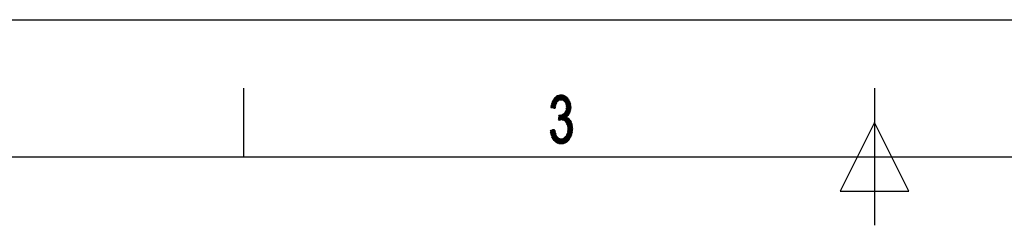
# Model space of a CAD drawing. Header units: millimetres. Extents: x 981 to 1872, y 361 to 991.
# Tile 21 of 62: x 1239 to 1455, y 946 to 991. Entities that reach past the tile are written whole.
import ezdxf

# ---------------------------------------------------------------- set-up
doc = ezdxf.new("R2010")
doc.units = ezdxf.units.MM
doc.header["$LTSCALE"] = 46.2
doc.layers.get('0').update_dxf_attribs({"linetype": 'CONTINUOUS'})
doc.layers.add('1', color=7, linetype='CONTINUOUS')

msp = doc.modelspace()

# ---------------------------------------------------------------- linework, layer by layer
at = {"linetype": 'Continuous'}
msp.add_line((980.848, 991.369), (1871.848, 991.369), dxfattribs=at)
at = {"layer": '1', "linetype": 'Continuous'}
for p, q in [((1288.348, 976.369), (1288.348, 961.369)), ((1426.348, 976.369), (1426.348, 946.369)), ((1357.015, 974.747), (1355.54, 972.193)), ((1355.6, 972.45), (1356.891, 974.685)), ((1355.615, 972.171), (1357.116, 974.77)), ((1356.724, 974.549), (1355.661, 972.708)), ((1357.217, 974.793), (1355.692, 972.151)), ((1355.722, 972.965), (1356.558, 974.413)), ((1355.769, 972.132), (1357.318, 974.815)), ((1356.391, 974.277), (1355.782, 973.222)), ((1355.842, 973.397), (1356.5, 972.257)), ((1357.419, 974.838), (1355.845, 972.112)), ((1355.846, 973.404), (1356.921, 973.404)), ((1356.522, 972.371), (1355.885, 973.474)), ((1357.006, 973.48), (1355.889, 973.48)), ((1355.922, 972.093), (1357.52, 974.86)), ((1355.929, 973.551), (1356.545, 972.484)), ((1355.932, 973.557), (1357.091, 973.557)), ((1356.567, 972.598), (1355.972, 973.628)), ((1357.176, 973.633), (1355.975, 973.633)), ((1357.621, 974.883), (1355.999, 972.073)), ((1356.016, 973.705), (1356.589, 972.712)), ((1356.018, 973.709), (1357.261, 973.709)), ((1356.618, 972.815), (1356.059, 973.783)), ((1357.499, 973.785), (1356.061, 973.785)), ((1356.076, 972.054), (1357.722, 974.905)), ((1356.103, 973.862), (1359.444, 973.862)), ((1356.103, 973.86), (1356.658, 972.898)), ((1359.401, 973.938), (1356.146, 973.938)), ((1356.698, 972.98), (1356.146, 973.937)), ((1356.189, 974.014), (1356.739, 973.063)), ((1356.189, 974.014), (1359.357, 974.014)), ((1359.314, 974.09), (1356.232, 974.09)), ((1356.779, 973.146), (1356.233, 974.092)), ((1356.275, 974.166), (1359.242, 974.166)), ((1356.276, 974.169), (1356.819, 973.228)), ((1356.86, 973.311), (1356.33, 974.227)), ((1359.164, 974.243), (1356.349, 974.243)), ((1356.39, 974.276), (1356.903, 973.388)), ((1356.442, 974.319), (1359.085, 974.319)), ((1356.961, 973.44), (1356.45, 974.325)), ((1356.51, 974.374), (1357.019, 973.492)), ((1359.007, 974.395), (1356.536, 974.395)), ((1357.077, 973.544), (1356.57, 974.423)), ((1356.629, 974.472), (1357.135, 973.596)), ((1356.629, 974.471), (1358.928, 974.471)), ((1357.193, 973.648), (1356.689, 974.52)), ((1358.843, 974.547), (1356.722, 974.547)), ((1356.749, 974.569), (1357.251, 973.7)), ((1357.315, 973.74), (1356.809, 974.618)), ((1356.816, 974.624), (1358.698, 974.624)), ((1356.869, 974.667), (1357.393, 973.759)), ((1358.553, 974.7), (1356.909, 974.7)), ((1357.47, 973.778), (1356.928, 974.716)), ((1357.808, 974.902), (1356.967, 973.446)), ((1357, 974.744), (1357.547, 973.797)), ((1357.624, 973.816), (1357.078, 974.762)), ((1357.143, 974.776), (1358.409, 974.776)), ((1357.15, 973.61), (1357.889, 974.889)), ((1357.156, 974.779), (1357.701, 973.835)), ((1357.781, 973.849), (1357.234, 974.796)), ((1357.312, 974.814), (1357.883, 973.825)), ((1357.969, 974.876), (1357.313, 973.74)), ((1357.985, 973.8), (1357.39, 974.831)), ((1357.415, 973.765), (1358.05, 974.863)), ((1357.468, 974.849), (1358.087, 973.775)), ((1358.119, 974.852), (1357.484, 974.852)), ((1358.13, 974.851), (1357.518, 973.79)), ((1358.19, 973.751), (1357.546, 974.866)), ((1357.62, 973.815), (1358.211, 974.838)), ((1357.624, 974.883), (1358.324, 973.671)), ((1358.508, 973.504), (1357.702, 974.901)), ((1358.291, 974.825), (1357.723, 973.84)), ((1357.787, 974.906), (1359.8, 971.419)), ((1357.812, 973.842), (1358.365, 974.799)), ((1359.832, 971.516), (1357.884, 974.89)), ((1358.432, 974.764), (1357.889, 973.823)), ((1357.966, 973.804), (1358.5, 974.728)), ((1357.981, 974.875), (1359.848, 971.641)), ((1358.567, 974.693), (1358.043, 973.786)), ((1359.488, 973.785), (1358.045, 973.785)), ((1359.861, 971.771), (1358.078, 974.859)), ((1358.121, 973.767), (1358.635, 974.657)), ((1358.175, 974.843), (1359.873, 971.901)), ((1358.702, 974.622), (1358.198, 973.749)), ((1358.27, 973.72), (1358.769, 974.586)), ((1359.886, 972.032), (1358.272, 974.828)), ((1358.282, 973.709), (1359.532, 973.709)), ((1358.837, 974.551), (1358.327, 973.668)), ((1359.575, 973.633), (1358.366, 973.633)), ((1358.381, 974.791), (1359.899, 972.162)), ((1358.385, 973.615), (1358.897, 974.502)), ((1358.953, 974.447), (1358.443, 973.563)), ((1358.45, 973.557), (1359.619, 973.557)), ((1358.5, 973.511), (1359.01, 974.392)), ((1359.886, 972.336), (1358.508, 974.724)), ((1359.648, 973.48), (1358.534, 973.48)), ((1359.066, 974.338), (1358.558, 973.458)), ((1358.616, 973.406), (1359.122, 974.283)), ((1358.618, 973.404), (1359.671, 973.404)), ((1358.634, 974.657), (1359.868, 972.52)), ((1359.179, 974.228), (1358.663, 973.334)), ((1358.702, 973.251), (1359.235, 974.173)), ((1359.291, 974.119), (1358.742, 973.167)), ((1359.851, 972.703), (1358.761, 974.591)), ((1358.782, 973.084), (1359.338, 974.047)), ((1359.382, 973.971), (1358.822, 973.001)), ((1358.862, 972.917), (1359.426, 973.894)), ((1359.47, 973.818), (1358.894, 972.821)), ((1358.904, 974.495), (1359.83, 972.892)), ((1358.911, 972.697), (1359.513, 973.741)), ((1359.557, 973.664), (1358.927, 972.573)), ((1358.943, 972.448), (1359.601, 973.588)), ((1359.64, 973.504), (1358.959, 972.324)), ((1358.971, 972.191), (1359.671, 973.405)), ((1359.728, 973.22), (1359.104, 974.3)), ((1355.576, 972.181), (1355.548, 972.229)), ((1356.501, 972.261), (1355.556, 972.261)), ((1355.559, 972.185), (1356.486, 972.185)), ((1355.574, 972.337), (1355.679, 972.154)), ((1355.574, 972.337), (1356.516, 972.337)), ((1356.531, 972.414), (1355.592, 972.414)), ((1355.782, 972.128), (1355.599, 972.445)), ((1355.61, 972.49), (1356.546, 972.49)), ((1355.625, 972.553), (1355.885, 972.102)), ((1356.561, 972.566), (1355.628, 972.566)), ((1355.646, 972.642), (1356.576, 972.642)), ((1355.988, 972.076), (1355.65, 972.662)), ((1356.591, 972.718), (1355.664, 972.718)), ((1355.676, 972.77), (1356.092, 972.05)), ((1355.682, 972.795), (1356.608, 972.795)), ((1356.645, 972.871), (1355.7, 972.871)), ((1356.195, 972.024), (1355.701, 972.878)), ((1355.717, 972.947), (1356.682, 972.947)), ((1355.727, 972.986), (1356.298, 971.997)), ((1356.719, 973.023), (1355.735, 973.023)), ((1356.401, 971.971), (1355.752, 973.095)), ((1355.753, 973.099), (1356.756, 973.099)), ((1356.794, 973.176), (1355.771, 973.176)), ((1355.778, 973.203), (1356.455, 972.03)), ((1355.789, 973.252), (1356.831, 973.252)), ((1356.478, 972.143), (1355.803, 973.311)), ((1356.868, 973.328), (1355.807, 973.328)), ((1356.471, 972.109), (1355.86, 972.109)), ((1356.698, 972.979), (1356.152, 972.034)), ((1356.16, 972.032), (1356.456, 972.032)), ((1356.229, 972.015), (1356.568, 972.602)), ((1356.522, 972.37), (1356.306, 971.995)), ((1356.383, 971.976), (1356.477, 972.139)), ((1357.743, 969.455), (1359.794, 973.008)), ((1359.825, 972.908), (1357.844, 969.478)), ((1357.926, 969.467), (1359.842, 972.787)), ((1359.855, 972.656), (1358.003, 969.448)), ((1358.079, 969.428), (1359.868, 972.526)), ((1359.88, 972.396), (1358.156, 969.409)), ((1358.233, 969.39), (1359.893, 972.265)), ((1359.894, 972.115), (1358.31, 969.37)), ((1358.386, 969.351), (1359.876, 971.931)), ((1359.858, 971.748), (1358.456, 969.319)), ((1359.695, 973.328), (1358.665, 973.328)), ((1358.702, 973.252), (1359.718, 973.252)), ((1359.742, 973.176), (1358.738, 973.176)), ((1359.256, 970.379), (1358.748, 971.259)), ((1358.755, 971.27), (1359.752, 971.27)), ((1358.775, 973.099), (1359.765, 973.099)), ((1358.794, 971.332), (1359.315, 970.43)), ((1359.776, 971.347), (1358.804, 971.347)), ((1359.789, 973.023), (1358.811, 973.023)), ((1359.363, 970.498), (1358.84, 971.404)), ((1358.848, 972.947), (1359.812, 972.947)), ((1358.852, 971.423), (1359.801, 971.423)), ((1359.826, 971.499), (1358.868, 971.499)), ((1358.869, 971.507), (1359.409, 970.571)), ((1358.879, 971.575), (1359.841, 971.575)), ((1359.763, 973.107), (1358.88, 971.576)), ((1359.834, 972.871), (1358.884, 972.871)), ((1359.456, 970.644), (1358.887, 971.628)), ((1359.849, 971.651), (1358.891, 971.651)), ((1359.768, 971.321), (1358.892, 972.838)), ((1358.898, 972.795), (1359.842, 972.795)), ((1358.902, 971.728), (1359.856, 971.728)), ((1358.905, 971.749), (1359.502, 970.716)), ((1359.849, 972.718), (1358.908, 972.718)), ((1358.91, 971.781), (1359.732, 973.206)), ((1359.864, 971.804), (1358.913, 971.804)), ((1358.918, 972.642), (1359.737, 971.224)), ((1358.918, 972.642), (1359.856, 972.642)), ((1359.547, 970.789), (1358.923, 971.871)), ((1358.924, 971.88), (1359.871, 971.88)), ((1359.864, 972.566), (1358.928, 972.566)), ((1359.879, 971.956), (1358.936, 971.956)), ((1358.938, 972.49), (1359.871, 972.49)), ((1359.702, 973.305), (1358.94, 971.986)), ((1358.941, 971.992), (1359.594, 970.862)), ((1359.705, 971.126), (1358.943, 972.445)), ((1359.879, 972.414), (1358.947, 972.414)), ((1358.947, 972.032), (1359.886, 972.032)), ((1358.957, 972.337), (1359.886, 972.337)), ((1359.894, 972.109), (1358.958, 972.109)), ((1359.64, 970.935), (1358.959, 972.113)), ((1359.893, 972.261), (1358.967, 972.261)), ((1358.969, 972.249), (1359.673, 971.029)), ((1358.97, 972.185), (1359.901, 972.185)), ((1359.053, 970.2), (1359.84, 971.564)), ((1359.743, 971.242), (1359.232, 970.358)), ((1357.343, 969.365), (1357.231, 969.365)), ((1357.933, 970.547), (1357.237, 969.341)), ((1357.238, 969.441), (1357.681, 969.441)), ((1357.239, 969.453), (1357.296, 969.354)), ((1357.243, 969.505), (1357.834, 970.527)), ((1359.627, 969.517), (1357.245, 969.517)), ((1357.251, 969.594), (1359.568, 969.594)), ((1357.374, 969.372), (1357.251, 969.585)), ((1359.509, 969.67), (1357.258, 969.67)), ((1357.735, 970.508), (1357.259, 969.685)), ((1357.262, 969.717), (1357.451, 969.39)), ((1357.265, 969.746), (1359.43, 969.746)), ((1359.296, 969.822), (1357.272, 969.822)), ((1357.529, 969.407), (1357.274, 969.849)), ((1357.275, 969.865), (1357.635, 970.488)), ((1357.278, 969.898), (1359.163, 969.898)), ((1359.03, 969.975), (1357.285, 969.975)), ((1357.286, 969.981), (1357.607, 969.425)), ((1357.536, 970.469), (1357.291, 970.045)), ((1357.292, 970.051), (1358.897, 970.051)), ((1357.685, 969.442), (1357.297, 970.114)), ((1358.97, 970.127), (1357.299, 970.127)), ((1357.305, 970.203), (1359.056, 970.203)), ((1357.307, 970.225), (1357.443, 970.46)), ((1357.309, 970.246), (1357.763, 969.46)), ((1359.143, 970.28), (1357.312, 970.28)), ((1357.319, 970.356), (1359.23, 970.356)), ((1357.841, 969.477), (1357.321, 970.378)), ((1357.36, 970.468), (1357.323, 970.405)), ((1359.316, 970.432), (1357.326, 970.432)), ((1357.338, 969.364), (1358.037, 970.574)), ((1357.357, 970.468), (1357.936, 969.465)), ((1358.179, 970.667), (1357.439, 969.387)), ((1358.039, 969.439), (1357.45, 970.459)), ((1357.533, 970.468), (1358.142, 969.413)), ((1357.541, 969.41), (1358.32, 970.76)), ((1358.245, 969.386), (1357.612, 970.484)), ((1358.462, 970.854), (1357.642, 969.432)), ((1357.691, 970.499), (1358.348, 969.36)), ((1357.737, 970.508), (1359.37, 970.508)), ((1358.464, 969.312), (1357.77, 970.515)), ((1357.849, 970.53), (1358.657, 969.13)), ((1358.851, 968.948), (1357.928, 970.546)), ((1358.007, 970.561), (1360.199, 966.765)), ((1358.029, 969.441), (1359.685, 969.441)), ((1359.418, 970.584), (1358.053, 970.584)), ((1360.211, 966.897), (1358.074, 970.598)), ((1358.137, 970.64), (1360.222, 967.029)), ((1358.169, 970.661), (1359.466, 970.661)), ((1360.234, 967.161), (1358.201, 970.682)), ((1358.265, 970.724), (1360.246, 967.293)), ((1359.514, 970.737), (1358.285, 970.737)), ((1360.258, 967.425), (1358.329, 970.766)), ((1359.744, 969.365), (1358.329, 969.365)), ((1358.393, 970.808), (1360.25, 967.59)), ((1358.401, 970.813), (1359.563, 970.813)), ((1358.906, 970.071), (1358.456, 970.85)), ((1358.489, 969.289), (1359.802, 969.289)), ((1358.513, 969.266), (1358.949, 970.021)), ((1359.611, 970.889), (1358.514, 970.889)), ((1358.518, 970.895), (1358.964, 970.122)), ((1358.562, 970.965), (1359.652, 970.965)), ((1359.023, 970.174), (1358.564, 970.968)), ((1359.015, 969.983), (1358.57, 969.212)), ((1359.861, 969.213), (1358.57, 969.213)), ((1358.61, 971.041), (1359.081, 970.225)), ((1359.677, 971.042), (1358.611, 971.042)), ((1358.627, 969.158), (1359.082, 969.945)), ((1358.65, 969.136), (1359.91, 969.136)), ((1359.139, 970.276), (1358.656, 971.114)), ((1358.659, 971.118), (1359.702, 971.118)), ((1359.148, 969.907), (1358.684, 969.105)), ((1358.702, 971.186), (1359.198, 970.328)), ((1359.727, 971.194), (1358.707, 971.194)), ((1358.741, 969.051), (1359.214, 969.869)), ((1359.28, 969.832), (1358.798, 968.997)), ((1358.855, 968.943), (1359.346, 969.794)), ((1359.412, 969.756), (1358.908, 968.882)), ((1360.233, 967.773), (1358.928, 970.033)), ((1358.947, 968.798), (1359.476, 969.714)), ((1359.526, 969.648), (1358.987, 968.714)), ((1359.026, 968.63), (1359.576, 969.583)), ((1359.059, 969.958), (1360.215, 967.956)), ((1359.627, 969.517), (1359.065, 968.545)), ((1359.105, 968.461), (1359.677, 969.452)), ((1359.727, 969.387), (1359.144, 968.377)), ((1359.183, 968.293), (1359.777, 969.321)), ((1360.197, 968.14), (1359.191, 969.883)), ((1359.828, 969.256), (1359.211, 968.188)), ((1359.227, 968.063), (1359.878, 969.191)), ((1359.919, 969.11), (1359.242, 967.937)), ((1359.322, 969.807), (1360.179, 968.323)), ((1360.091, 968.629), (1359.454, 969.732)), ((1359.784, 969.313), (1359.948, 969.028)), ((1356.403, 967.079), (1355.458, 967.079)), ((1355.464, 967.04), (1357.012, 964.358)), ((1355.465, 967.033), (1355.536, 967.157)), ((1355.469, 967.002), (1356.42, 967.002)), ((1355.635, 967.176), (1355.483, 966.912)), ((1357.137, 964.294), (1355.489, 967.148)), ((1355.501, 966.791), (1355.734, 967.195)), ((1355.833, 967.214), (1355.518, 966.669)), ((1355.524, 967.155), (1356.386, 967.155)), ((1355.536, 966.548), (1355.932, 967.233)), ((1356.031, 967.251), (1355.554, 966.426)), ((1355.569, 967.163), (1357.242, 964.264)), ((1355.574, 966.308), (1356.129, 967.27)), ((1356.228, 967.289), (1355.607, 966.213)), ((1355.639, 966.117), (1356.327, 967.308)), ((1357.339, 964.25), (1355.648, 967.179)), ((1356.37, 967.23), (1355.672, 966.021)), ((1355.705, 965.925), (1356.394, 967.119)), ((1355.727, 967.194), (1357.435, 964.235)), ((1356.419, 967.009), (1355.737, 965.829)), ((1357.532, 964.221), (1355.806, 967.209)), ((1355.886, 967.224), (1357.628, 964.206)), ((1356.369, 967.231), (1355.924, 967.231)), ((1357.724, 964.192), (1355.965, 967.239)), ((1356.044, 967.254), (1356.594, 966.303)), ((1356.509, 966.601), (1356.124, 967.269)), ((1356.203, 967.284), (1356.454, 966.849)), ((1356.399, 967.096), (1356.282, 967.299)), ((1356.324, 967.307), (1356.353, 967.307)), ((1360.203, 968.078), (1357.971, 964.212)), ((1358.068, 964.227), (1360.216, 967.947)), ((1360.228, 967.817), (1358.165, 964.242)), ((1358.261, 964.257), (1360.241, 967.686)), ((1360.254, 967.556), (1358.358, 964.272)), ((1358.455, 964.288), (1360.256, 967.408)), ((1360.24, 967.228), (1358.581, 964.354)), ((1358.709, 964.422), (1360.224, 967.047)), ((1359.937, 969.06), (1358.731, 969.06)), ((1358.812, 968.984), (1359.964, 968.984)), ((1359.991, 968.908), (1358.893, 968.908)), ((1358.932, 968.832), (1360.018, 968.832)), ((1358.936, 966.036), (1360.191, 968.208)), ((1360.046, 968.755), (1358.967, 968.755)), ((1360.187, 966.633), (1358.99, 968.705)), ((1359.003, 968.679), (1360.073, 968.679)), ((1360.1, 968.603), (1359.038, 968.603)), ((1359.074, 968.527), (1360.127, 968.527)), ((1360.154, 968.45), (1359.11, 968.45)), ((1359.145, 968.374), (1360.174, 968.374)), ((1360.182, 968.298), (1359.181, 968.298)), ((1360.178, 968.339), (1359.202, 966.649)), ((1359.207, 968.222), (1360.189, 968.222)), ((1359.213, 968.167), (1360.162, 966.525)), ((1360.197, 968.146), (1359.216, 968.146)), ((1359.226, 968.069), (1360.204, 968.069)), ((1359.228, 966.845), (1360.154, 968.45)), ((1360.211, 967.993), (1359.235, 967.993)), ((1360.131, 966.424), (1359.238, 967.972)), ((1359.245, 967.917), (1360.219, 967.917)), ((1359.248, 967.002), (1360.22, 967.002)), ((1359.951, 965.823), (1359.252, 967.033)), ((1360.121, 968.545), (1359.253, 967.041)), ((1360.226, 967.841), (1359.254, 967.841)), ((1359.258, 967.812), (1359.953, 969.016)), ((1360.227, 967.079), (1359.258, 967.079)), ((1359.262, 967.777), (1360.101, 966.324)), ((1359.264, 967.765), (1360.234, 967.765)), ((1359.268, 967.158), (1359.981, 965.923)), ((1359.268, 967.155), (1360.234, 967.155)), ((1360.241, 967.688), (1359.273, 967.688)), ((1359.986, 968.921), (1359.274, 967.687)), ((1360.241, 967.231), (1359.277, 967.231)), ((1359.278, 967.238), (1360.087, 968.639)), ((1359.283, 967.612), (1360.248, 967.612)), ((1360.011, 966.023), (1359.284, 967.282)), ((1360.071, 966.224), (1359.287, 967.582)), ((1359.287, 967.307), (1360.247, 967.307)), ((1359.289, 967.562), (1360.02, 968.827)), ((1360.256, 967.536), (1359.293, 967.536)), ((1360.254, 967.383), (1359.297, 967.383)), ((1359.3, 967.407), (1360.041, 966.124)), ((1359.302, 967.46), (1360.261, 967.46)), ((1360.054, 968.733), (1359.303, 967.434)), ((1426.348, 968.869), (1418.848, 953.869)), ((1433.848, 953.869), (1426.348, 968.869)), ((1356.437, 966.926), (1355.481, 966.926)), ((1355.492, 966.85), (1356.454, 966.85)), ((1356.887, 964.422), (1355.494, 966.835)), ((1356.471, 966.774), (1355.503, 966.774)), ((1355.514, 966.698), (1356.488, 966.698)), ((1355.524, 966.631), (1356.762, 964.486)), ((1356.505, 966.621), (1355.526, 966.621)), ((1355.537, 966.545), (1356.522, 966.545)), ((1356.539, 966.469), (1355.548, 966.469)), ((1356.636, 964.553), (1355.554, 966.426)), ((1355.559, 966.393), (1356.555, 966.393)), ((1356.587, 966.317), (1355.571, 966.317)), ((1355.597, 966.24), (1356.624, 966.24)), ((1356.662, 966.164), (1355.623, 966.164)), ((1355.631, 966.14), (1356.432, 964.754)), ((1355.649, 966.088), (1356.7, 966.088)), ((1356.738, 966.012), (1355.675, 966.012)), ((1355.701, 965.935), (1356.776, 965.935)), ((1356.814, 965.859), (1355.727, 965.859)), ((1355.753, 965.783), (1356.851, 965.783)), ((1356.227, 964.956), (1355.758, 965.768)), ((1355.77, 965.733), (1356.443, 966.899)), ((1356.904, 965.707), (1355.779, 965.707)), ((1356.468, 966.789), (1355.803, 965.637)), ((1355.805, 965.631), (1356.992, 965.631)), ((1355.844, 965.557), (1356.492, 966.679)), ((1357.08, 965.554), (1355.845, 965.554)), ((1356.516, 966.569), (1355.889, 965.482)), ((1355.891, 965.478), (1357.169, 965.478)), ((1355.934, 965.408), (1356.541, 966.459)), ((1357.257, 965.402), (1355.937, 965.402)), ((1356.568, 966.354), (1355.979, 965.333)), ((1355.983, 965.326), (1357.476, 965.326)), ((1356.024, 965.259), (1356.609, 966.272)), ((1359.625, 965.25), (1356.029, 965.25)), ((1356.65, 966.19), (1356.069, 965.184)), ((1356.075, 965.173), (1359.582, 965.173)), ((1356.114, 965.109), (1356.69, 966.108)), ((1359.524, 965.097), (1356.121, 965.097)), ((1356.731, 966.026), (1356.159, 965.035)), ((1356.167, 965.021), (1359.45, 965.021)), ((1356.21, 964.972), (1356.772, 965.944)), ((1359.377, 964.945), (1356.238, 964.945)), ((1356.812, 965.862), (1356.267, 964.917)), ((1356.316, 964.868), (1359.304, 964.868)), ((1356.323, 964.862), (1356.853, 965.78)), ((1356.9, 965.71), (1356.379, 964.806)), ((1359.23, 964.792), (1356.393, 964.792)), ((1356.435, 964.751), (1356.959, 965.659)), ((1357.018, 965.609), (1356.491, 964.696)), ((1356.547, 964.64), (1357.076, 965.558)), ((1357.135, 965.507), (1356.603, 964.585)), ((1356.663, 964.537), (1357.194, 965.456)), ((1357.253, 965.406), (1356.731, 964.502)), ((1356.799, 964.467), (1357.317, 965.364)), ((1357.394, 965.346), (1356.867, 964.433)), ((1356.935, 964.398), (1357.471, 965.327)), ((1356.971, 965.649), (1357.815, 964.187)), ((1357.548, 965.308), (1357.003, 964.363)), ((1357.071, 964.328), (1357.626, 965.29)), ((1357.703, 965.271), (1357.138, 964.293)), ((1357.896, 964.2), (1357.147, 965.497)), ((1357.212, 964.269), (1357.78, 965.252)), ((1357.881, 965.274), (1357.293, 964.257)), ((1357.31, 965.366), (1357.976, 964.213)), ((1357.374, 964.244), (1357.985, 965.302)), ((1358.057, 964.225), (1357.413, 965.341)), ((1358.089, 965.33), (1357.455, 964.232)), ((1357.515, 965.316), (1358.138, 964.238)), ((1357.536, 964.22), (1358.193, 965.358)), ((1358.297, 965.386), (1357.617, 964.208)), ((1358.218, 964.251), (1357.617, 965.292)), ((1357.698, 964.196), (1358.424, 965.453)), ((1357.72, 965.267), (1358.299, 964.263)), ((1358.624, 965.648), (1357.779, 964.184)), ((1358.38, 964.276), (1357.814, 965.256)), ((1357.874, 964.197), (1358.825, 965.843)), ((1357.89, 965.277), (1358.46, 964.289)), ((1358.527, 964.325), (1357.966, 965.297)), ((1358.042, 965.317), (1358.595, 964.361)), ((1358.073, 965.326), (1359.668, 965.326)), ((1358.662, 964.397), (1358.119, 965.338)), ((1358.195, 965.358), (1358.729, 964.433)), ((1358.796, 964.469), (1358.271, 965.379)), ((1358.347, 965.399), (1358.863, 964.505)), ((1359.712, 965.402), (1358.357, 965.402)), ((1358.931, 964.541), (1358.411, 965.441)), ((1358.45, 965.478), (1359.755, 965.478)), ((1358.468, 965.495), (1358.998, 964.577)), ((1359.062, 964.618), (1358.524, 965.55)), ((1359.798, 965.554), (1358.528, 965.554)), ((1358.58, 965.605), (1359.117, 964.675)), ((1358.607, 965.631), (1359.842, 965.631)), ((1359.172, 964.732), (1358.637, 965.66)), ((1359.885, 965.707), (1358.685, 965.707)), ((1358.693, 965.715), (1359.227, 964.789)), ((1359.282, 964.846), (1358.75, 965.769)), ((1358.763, 965.783), (1359.928, 965.783)), ((1358.806, 965.824), (1359.337, 964.904)), ((1360.208, 966.867), (1358.836, 964.491)), ((1359.962, 965.859), (1358.842, 965.859)), ((1359.392, 964.961), (1358.862, 965.879)), ((1358.889, 965.935), (1359.984, 965.935)), ((1358.902, 965.963), (1359.447, 965.018)), ((1360.007, 966.012), (1358.925, 966.012)), ((1359.502, 965.075), (1358.941, 966.047)), ((1358.961, 966.088), (1360.03, 966.088)), ((1358.964, 964.559), (1360.192, 966.687)), ((1358.981, 966.131), (1359.557, 965.132)), ((1360.053, 966.164), (1358.996, 966.164)), ((1359.602, 965.208), (1359.02, 966.215)), ((1359.032, 966.24), (1360.076, 966.24)), ((1359.06, 966.299), (1359.645, 965.285)), ((1360.099, 966.317), (1359.068, 966.317)), ((1359.689, 965.362), (1359.099, 966.383)), ((1359.104, 966.393), (1360.122, 966.393)), ((1360.135, 966.435), (1359.12, 964.678)), ((1360.145, 966.469), (1359.139, 966.469)), ((1359.139, 966.467), (1359.733, 965.438)), ((1359.175, 966.545), (1360.168, 966.545)), ((1359.776, 965.515), (1359.178, 966.551)), ((1360.186, 966.621), (1359.199, 966.621)), ((1359.204, 966.659), (1359.82, 965.592)), ((1359.209, 966.698), (1360.193, 966.698)), ((1360.2, 966.774), (1359.218, 966.774)), ((1359.864, 965.669), (1359.22, 966.784)), ((1359.228, 966.85), (1360.206, 966.85)), ((1359.236, 966.909), (1359.907, 965.746)), ((1360.213, 966.926), (1359.238, 966.926)), ((1359.34, 964.906), (1360.039, 966.117)), ((1356.47, 964.716), (1359.157, 964.716)), ((1359.084, 964.64), (1356.547, 964.64)), ((1356.625, 964.564), (1358.972, 964.564)), ((1358.83, 964.487), (1356.76, 964.487)), ((1356.908, 964.411), (1358.688, 964.411)), ((1358.546, 964.335), (1357.057, 964.335)), ((1357.278, 964.259), (1358.271, 964.259)), ((1010.848, 961.369), (1631.848, 961.369)), ((1418.848, 953.869), (1433.848, 953.869))]:
    msp.add_line(p, q, dxfattribs=at)

doc.saveas('drawing.dxf')
